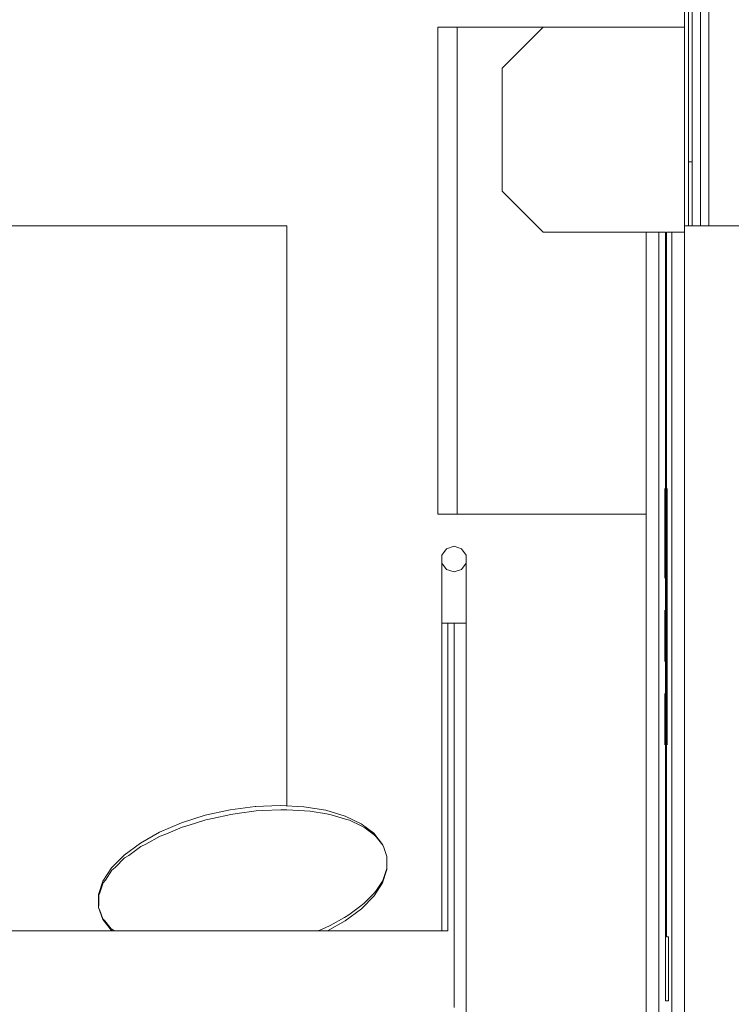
# Model space of a CAD drawing. Header units: millimetres. Extents: x -30280 to 309309, y -17460 to 4378.
# Tile 141 of 256: x 103032 to 104143, y -6901 to -5364. Entities that reach past the tile are written whole.
import ezdxf

# ---------------------------------------------------------------- set-up
doc = ezdxf.new("R2010")
doc.units = ezdxf.units.MM
doc.header["$MEASUREMENT"] = 0
doc.linetypes.add('Wipeout_Contour', pattern=[1000, 0, -1000])
for name, color, linetype in [('P1_PLANTA PRIMERA_3_Nuevo_08_E_Envans secs', 7, 'Continuous'), ('P1_PLANTA PRIMERA_3_Nuevo_09_EI_Mobiliari general', 7, 'Continuous'), ('P1_PLANTA PRIMERA_3_Nuevo_12_FAÇ_Façana', 7, 'Continuous')]:
    doc.layers.add(name, color=color, linetype=linetype)
for name, color, linetype, lineweight in [('P1_PLANTA PRIMERA_3_Nuevo_08_E_Envans secs_Pluma_Nº__1', 7, 'Continuous', 5), ('P1_PLANTA PRIMERA_3_Nuevo_09_EI_Mobiliari general_Pluma_Nº__1', 7, 'Continuous', 5), ('P1_PLANTA PRIMERA_3_Nuevo_09_EI_Mobiliari general_Pluma_Nº__24', 252, 'Continuous', 5), ('P1_PLANTA PRIMERA_3_Nuevo_12_FAÇ_Façana_Pluma_Nº__47', 7, 'Continuous', 20)]:
    doc.layers.add(name, color=color, linetype=linetype, lineweight=lineweight)
doc.layers.add('P1_PLANTA PRIMERA_3_Nuevo_08_E_Envans secs_Pluma_Nº__3', color=7, linetype='Continuous', lineweight=5, true_color=0xa4a4a4)

msp = doc.modelspace()

# ---------------------------------------------------------------- linework, layer by layer
at = {"layer": 'P1_PLANTA PRIMERA_3_Nuevo_09_EI_Mobiliari general_Pluma_Nº__24', "color": 252, "linetype": 'Continuous', "lineweight": 5}
for p, q in [((103698.4, -6189.9), (103691.2, -6199.9)), ((103710.2, -6186), (103698.4, -6189.9)), ((103710.2, -6186), (103721.9, -6189.9)), ((103721.9, -6189.9), (103729.2, -6199.9))]:
    msp.add_line(p, q, dxfattribs=at)

# ---------------------------------------------------------------- wipeouts: each hides what was drawn before it
at = {"color": 254, "linetype": 'Wipeout_Contour', "lineweight": 0, "ltscale": 415440.762872}
msp.add_wipeout([(103684.9, -6136.1), (103714.9, -6136.1), (103714.9, -5376.1), (103684.9, -5376.1)], dxfattribs=at).dxf.layer = 'P1_PLANTA PRIMERA_3_Nuevo_08_E_Envans secs'
at = {"color": 254, "linetype": 'Wipeout_Contour', "lineweight": 0, "ltscale": 1042516.657840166}
msp.add_wipeout([(104039.9, -5696.1), (104029.9, -5696.1), (104029.9, -7784.1), (104049.9, -7784.1), (104049.9, -5696.1), (104041.9, -5696.1), (104041.9, -6795.6), (104044.9, -6795.6), (104044.9, -6895.6), (104039.9, -6895.6)], dxfattribs=at).dxf.layer = 'P1_PLANTA PRIMERA_3_Nuevo_08_E_Envans secs'
at = {"color": 254, "linetype": 'Wipeout_Contour', "lineweight": 0, "ltscale": 835196.632308}
msp.add_wipeout([(104177.9, -7784.1), (104203.9, -7784.1), (104203.9, -5686.1), (104081.9, -5686.1), (104081.9, -7784.1), (104107.9, -7784.1), (104107.9, -7786.1), (104177.9, -7786.1)], dxfattribs=at).dxf.layer = 'P1_PLANTA PRIMERA_3_Nuevo_08_E_Envans secs'
at = {"color": 254, "linetype": 'Wipeout_Contour', "lineweight": 0, "ltscale": 415527.201025}
msp.add_wipeout([(103691.2, -6239.7), (103698.4, -6246.8), (103698.4, -6222.2), (103691.2, -6212.2)], dxfattribs=at).dxf.layer = 'P1_PLANTA PRIMERA_3_Nuevo_09_EI_Mobiliari general'
at = {"color": 254, "linetype": 'Wipeout_Contour', "lineweight": 0, "ltscale": 415613.524931}
msp.add_wipeout([(103710.2, -6249.5), (103721.9, -6246.8), (103721.9, -6222.2), (103710.2, -6226.1)], dxfattribs=at).dxf.layer = 'P1_PLANTA PRIMERA_3_Nuevo_09_EI_Mobiliari general'
at = {"color": 254, "linetype": 'Wipeout_Contour', "lineweight": 0, "ltscale": 2073311.451845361}
msp.add_wipeout([(103605.3, -6670.2), (103155.1, -6749.5), (103156.6, -6753.1), (103161.7, -6767.2), (103164.9, -6770.4), (103175, -6783.2), (103179.8, -6785.9), (103497.7, -6786.1), (103508.9, -6781.3), (103516.6, -6777.7), (103539.1, -6765.1), (103545.7, -6761.2), (103564.6, -6747.2), (103569.8, -6743.1), (103584.5, -6728.2), (103588.1, -6724), (103598.1, -6708.6), (103600, -6704.5), (103605.1, -6689.1), (103605.3, -6685.2)], dxfattribs=at).dxf.layer = 'P1_PLANTA PRIMERA_3_Nuevo_09_EI_Mobiliari general'

# ---------------------------------------------------------------- next in the draw order: linework, layer by layer
at = {"layer": 'P1_PLANTA PRIMERA_3_Nuevo_08_E_Envans secs_Pluma_Nº__1', "color": 7, "linetype": 'Continuous', "lineweight": 5}
for p, q in [((104094.9, -4486.1), (104094.9, -5686.1)), ((104041.9, -5696.1), (104041.9, -6795.6))]:
    msp.add_line(p, q, dxfattribs=at)
at = {"layer": 'P1_PLANTA PRIMERA_3_Nuevo_08_E_Envans secs_Pluma_Nº__1', "color": 7, "linetype": 'Continuous', "lineweight": 5, "flags": 128}
for points in [[(104107.9, -4136.1), (104107.9, -4176.1), (104107.9, -4196.1), (104107.9, -4486.1), (104107.9, -5686.1)], [(104039.9, -5696.1), (104039.9, -6795.6), (104039.9, -6895.6)]]:
    msp.add_lwpolyline(points, dxfattribs=at)
at = {"layer": 'P1_PLANTA PRIMERA_3_Nuevo_08_E_Envans secs_Pluma_Nº__3', "color": 253, "linetype": 'Continuous', "lineweight": 5, "true_color": 0xa4a4a4}
for p, q in [((103684.9, -6136.1), (103684.9, -5376.1)), ((104038.9, -6095.8), (104038.9, -6156.4)), ((104038.9, -6175.8), (104038.9, -6156.4)), ((104038.9, -6235.8), (104038.9, -6175.8)), ((104038.9, -6365.8), (104038.9, -6285.8)), ((104038.9, -6495.8), (104038.9, -6415.8))]:
    msp.add_line(p, q, dxfattribs=at)
at = {"layer": 'P1_PLANTA PRIMERA_3_Nuevo_09_EI_Mobiliari general_Pluma_Nº__24', "color": 252, "linetype": 'Continuous', "lineweight": 5}
msp.add_line((103691.2, -6199.9), (103691.2, -6212.2), dxfattribs=at)

# ---------------------------------------------------------------- next in the draw order: wipeouts: each hides what was drawn before it
at = {"color": 254, "linetype": 'Wipeout_Contour', "lineweight": 0, "ltscale": 416972.84637}
msp.add_wipeout([(104009.9, -7784.1), (104029.9, -7784.1), (104029.9, -5696.1), (104009.9, -5696.1)], dxfattribs=at).dxf.layer = 'P1_PLANTA PRIMERA_3_Nuevo_08_E_Envans secs'
at = {"color": 254, "linetype": 'Wipeout_Contour', "lineweight": 0, "ltscale": 417183.300456}
msp.add_wipeout([(104069.9, -7784.1), (104075.9, -7784.1), (104075.9, -5686.1), (104069.9, -5686.1)], dxfattribs=at).dxf.layer = 'P1_PLANTA PRIMERA_3_Nuevo_08_E_Envans secs'
at = {"color": 254, "linetype": 'Wipeout_Contour', "lineweight": 0, "ltscale": 415537.909477}
msp.add_wipeout([(103691.2, -6239.7), (103691.2, -6306.1), (103698.4, -6306.1), (103698.4, -6246.8)], dxfattribs=at).dxf.layer = 'P1_PLANTA PRIMERA_3_Nuevo_09_EI_Mobiliari general'
at = {"color": 254, "linetype": 'Wipeout_Contour', "lineweight": 0, "ltscale": 415623.402913}
msp.add_wipeout([(103710.2, -6306.1), (103721.9, -6306.1), (103721.9, -6246.8), (103710.2, -6249.5)], dxfattribs=at).dxf.layer = 'P1_PLANTA PRIMERA_3_Nuevo_09_EI_Mobiliari general'
at = {"color": 254, "linetype": 'Wipeout_Contour', "lineweight": 0, "ltscale": 3832427.960743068}
msp.add_wipeout([(103155.3, -6745.7), (103155.1, -6749.5), (103605.3, -6670.2), (103600.2, -6656), (103598.7, -6652.5), (103588.6, -6639.6), (103585.4, -6636.5), (103570.7, -6625.4), (103565.9, -6622.8), (103547, -6613.7), (103540.7, -6611.7), (103518.2, -6605), (103510.7, -6603.6), (103485.2, -6599.4), (103476.7, -6598.7), (103449, -6597.2), (103439.7, -6597.2), (103410.8, -6598.4), (103401, -6599.1), (103371.6, -6603), (103361.6, -6604.4), (103332.7, -6610.9), (103322.8, -6612.9), (103295.2, -6621.7), (103285.7, -6624.4), (103260.3, -6635.2), (103251.5, -6638.4), (103229, -6651), (103221.2, -6654.6), (103202.4, -6668.6), (103195.8, -6672.5), (103181.1, -6687.4), (103175.9, -6691.5), (103165.9, -6707), (103162.3, -6711.1), (103157.2, -6726.6), (103155.3, -6730.6)], dxfattribs=at).dxf.layer = 'P1_PLANTA PRIMERA_3_Nuevo_09_EI_Mobiliari general'
at = {"color": 254, "linetype": 'Wipeout_Contour', "lineweight": 0, "ltscale": 311182.198113}
msp.add_wipeout([(103497.7, -6786.1), (103509.7, -6786.1), (103508.9, -6781.3)], dxfattribs=at).dxf.layer = 'P1_PLANTA PRIMERA_3_Nuevo_09_EI_Mobiliari general'

# ---------------------------------------------------------------- next in the draw order: linework, layer by layer
at = {"layer": 'P1_PLANTA PRIMERA_3_Nuevo_08_E_Envans secs_Pluma_Nº__3', "color": 253, "linetype": 'Continuous', "lineweight": 5, "true_color": 0xa4a4a4}
msp.add_line((104029.9, -7784.1), (104029.9, -5696.1), dxfattribs=at)

# ---------------------------------------------------------------- next in the draw order: wipeouts: each hides what was drawn before it
at = {"color": 254, "linetype": 'Wipeout_Contour', "lineweight": 0, "ltscale": 831965.167493}
msp.add_wipeout([(103714.9, -5376.1), (103714.9, -6136.1), (104009.9, -6136.1), (104009.9, -5696.1), (103848.9, -5696.1), (103784.9, -5632.1), (103784.9, -5440), (103848.9, -5376.1)], dxfattribs=at).dxf.layer = 'P1_PLANTA PRIMERA_3_Nuevo_08_E_Envans secs'
at = {"color": 254, "linetype": 'Wipeout_Contour', "lineweight": 0, "ltscale": 417207.249164}
msp.add_wipeout([(104075.9, -7784.1), (104081.9, -7784.1), (104081.9, -5686.1), (104075.9, -5686.1)], dxfattribs=at).dxf.layer = 'P1_PLANTA PRIMERA_3_Nuevo_08_E_Envans secs'
at = {"color": 254, "linetype": 'Wipeout_Contour', "lineweight": 0, "ltscale": 415566.586847}
msp.add_wipeout([(103698.4, -6246.8), (103710.2, -6249.5), (103710.2, -6226.1), (103698.4, -6222.2)], dxfattribs=at).dxf.layer = 'P1_PLANTA PRIMERA_3_Nuevo_09_EI_Mobiliari general'
at = {"color": 254, "linetype": 'Wipeout_Contour', "lineweight": 0, "ltscale": 415650.086898}
msp.add_wipeout([(103721.9, -6246.8), (103729.2, -6239.7), (103729.2, -6212.2), (103721.9, -6222.2)], dxfattribs=at).dxf.layer = 'P1_PLANTA PRIMERA_3_Nuevo_09_EI_Mobiliari general'
at = {"color": 254, "linetype": 'Wipeout_Contour', "lineweight": 0, "ltscale": 413520.028699}
msp.add_wipeout([(103155.1, -6749.5), (103161.9, -6768.5), (103161.7, -6767.2), (103156.6, -6753.1)], dxfattribs=at).dxf.layer = 'P1_PLANTA PRIMERA_3_Nuevo_09_EI_Mobiliari general'
at = {"color": 254, "linetype": 'Wipeout_Contour', "lineweight": 0, "ltscale": 518727.572617}
msp.add_wipeout([(103510.9, -6786.1), (103512.5, -6786.1), (103540.1, -6770.6), (103539.1, -6765.1), (103516.6, -6777.7)], dxfattribs=at).dxf.layer = 'P1_PLANTA PRIMERA_3_Nuevo_09_EI_Mobiliari general'

# ---------------------------------------------------------------- next in the draw order: linework, layer by layer
at = {"layer": 'P1_PLANTA PRIMERA_3_Nuevo_08_E_Envans secs_Pluma_Nº__1', "color": 7, "linetype": 'Continuous', "lineweight": 5}
for p, q in [((103848.9, -5376.1), (103784.9, -5440)), ((103784.9, -5440), (103784.9, -5632.1)), ((103784.9, -5632.1), (103848.9, -5696.1)), ((104039.9, -5696.1), (103848.9, -5696.1))]:
    msp.add_line(p, q, dxfattribs=at)
at = {"layer": 'P1_PLANTA PRIMERA_3_Nuevo_08_E_Envans secs_Pluma_Nº__3', "color": 253, "linetype": 'Continuous', "lineweight": 5, "true_color": 0xa4a4a4}
for p, q in [((103684.9, -5376.1), (103714.9, -5376.1)), ((103714.9, -5376.1), (103848.9, -5376.1)), ((103714.9, -6136.1), (103714.9, -5376.1)), ((104009.9, -7784.1), (104009.9, -5696.1)), ((103684.9, -6136.1), (103714.9, -6136.1)), ((103714.9, -6136.1), (104009.9, -6136.1))]:
    msp.add_line(p, q, dxfattribs=at)
at = {"layer": 'P1_PLANTA PRIMERA_3_Nuevo_09_EI_Mobiliari general_Pluma_Nº__24', "color": 252, "linetype": 'Continuous', "lineweight": 5}
for p, q in [((103729.2, -6199.9), (103729.2, -6212.2)), ((103691.2, -6212.2), (103698.4, -6222.2)), ((103698.4, -6222.2), (103710.2, -6226.1)), ((103721.9, -6222.2), (103710.2, -6226.1)), ((103729.2, -6212.2), (103721.9, -6222.2))]:
    msp.add_line(p, q, dxfattribs=at)

# ---------------------------------------------------------------- next in the draw order: wipeouts: each hides what was drawn before it
at = {"color": 254, "linetype": 'Wipeout_Contour', "lineweight": 0, "ltscale": 416925.486387}
msp.add_wipeout([(104075.9, -5686.1), (104081.9, -5686.1), (104081.9, -5586.1), (104075.9, -5586.1)], dxfattribs=at).dxf.layer = 'P1_PLANTA PRIMERA_3_Nuevo_08_E_Envans secs'
at = {"color": 254, "linetype": 'Wipeout_Contour', "lineweight": 0, "ltscale": 417132.503867}
msp.add_wipeout([(104049.9, -7784.1), (104069.9, -7784.1), (104069.9, -5696.1), (104049.9, -5696.1)], dxfattribs=at).dxf.layer = 'P1_PLANTA PRIMERA_3_Nuevo_08_E_Envans secs'
at = {"color": 254, "linetype": 'Wipeout_Contour', "lineweight": 0, "ltscale": 415576.465971}
msp.add_wipeout([(103698.4, -6306.1), (103710.2, -6306.1), (103710.2, -6249.5), (103698.4, -6246.8)], dxfattribs=at).dxf.layer = 'P1_PLANTA PRIMERA_3_Nuevo_09_EI_Mobiliari general'
at = {"color": 254, "linetype": 'Wipeout_Contour', "lineweight": 0, "ltscale": 415660.792143}
msp.add_wipeout([(103721.9, -6246.8), (103721.9, -6306.1), (103729.2, -6306.1), (103729.2, -6239.7)], dxfattribs=at).dxf.layer = 'P1_PLANTA PRIMERA_3_Nuevo_09_EI_Mobiliari general'
at = {"color": 254, "linetype": 'Wipeout_Contour', "lineweight": 0, "ltscale": 413500.115363}
msp.add_wipeout([(103155.1, -6749.5), (103155.3, -6745.7), (103155.3, -6730.6), (103155, -6729.4)], dxfattribs=at).dxf.layer = 'P1_PLANTA PRIMERA_3_Nuevo_09_EI_Mobiliari general'
at = {"color": 254, "linetype": 'Wipeout_Contour', "lineweight": 0, "ltscale": 415096.672653}
msp.add_wipeout([(103540.1, -6770.6), (103565.4, -6751.8), (103564.6, -6747.2), (103545.7, -6761.2)], dxfattribs=at).dxf.layer = 'P1_PLANTA PRIMERA_3_Nuevo_09_EI_Mobiliari general'
at = {"color": 254, "linetype": 'Wipeout_Contour', "lineweight": 0, "ltscale": 413566.459475}
msp.add_wipeout([(103161.9, -6768.5), (103175.4, -6785.7), (103175, -6783.2), (103164.9, -6770.4)], dxfattribs=at).dxf.layer = 'P1_PLANTA PRIMERA_3_Nuevo_09_EI_Mobiliari general'
at = {"color": 254, "linetype": 'Wipeout_Contour', "lineweight": 0, "ltscale": 414934.715739}
msp.add_wipeout([(103509.7, -6786.1), (103510.9, -6786.1), (103516.6, -6777.7), (103508.9, -6781.3)], dxfattribs=at).dxf.layer = 'P1_PLANTA PRIMERA_3_Nuevo_09_EI_Mobiliari general'

# ---------------------------------------------------------------- next in the draw order: linework, layer by layer
at = {"layer": 'P1_PLANTA PRIMERA_3_Nuevo_08_E_Envans secs_Pluma_Nº__1', "color": 7, "linetype": 'Continuous', "lineweight": 5}
for p, q in [((104069.9, -5696.1), (104041.9, -5696.1)), ((104069.9, -5686.1), (104069.9, -5696.1)), ((104044.9, -6795.6), (104041.9, -6795.6)), ((104044.9, -6795.6), (104044.9, -6895.6)), ((104044.9, -6895.6), (104039.9, -6895.6))]:
    msp.add_line(p, q, dxfattribs=at)
at = {"layer": 'P1_PLANTA PRIMERA_3_Nuevo_08_E_Envans secs_Pluma_Nº__1', "color": 7, "linetype": 'Continuous', "lineweight": 5, "flags": 128}
msp.add_lwpolyline([(104215.9, -5686.1), (104209.9, -5686.1), (104203.9, -5686.1), (104190.9, -5686.1), (104177.9, -5686.1), (104107.9, -5686.1), (104094.9, -5686.1), (104081.9, -5686.1), (104075.9, -5686.1), (104069.9, -5686.1)], dxfattribs=at)
at = {"layer": 'P1_PLANTA PRIMERA_3_Nuevo_08_E_Envans secs_Pluma_Nº__3', "color": 253, "linetype": 'Continuous', "lineweight": 5, "true_color": 0xa4a4a4}
for p, q in [((104049.9, -7784.1), (104049.9, -5696.1)), ((104069.9, -7784.1), (104069.9, -5696.1)), ((104042.9, -6095.8), (104042.9, -6156.4)), ((104042.9, -6495.8), (104042.9, -6156.4))]:
    msp.add_line(p, q, dxfattribs=at)
at = {"layer": 'P1_PLANTA PRIMERA_3_Nuevo_09_EI_Mobiliari general_Pluma_Nº__1', "color": 7, "linetype": 'Continuous', "lineweight": 5}
for p, q in [((103691.2, -6212.2), (103691.2, -6239.7)), ((103729.2, -6212.2), (103729.2, -6239.7))]:
    msp.add_line(p, q, dxfattribs=at)

# ---------------------------------------------------------------- next in the draw order: wipeouts: each hides what was drawn before it
at = {"color": 254, "linetype": 'Wipeout_Contour', "lineweight": 0, "ltscale": 415623.97879}
msp.add_wipeout([(103698.4, -6786.1), (103700.2, -6786.1), (103700.2, -6306.1), (103698.4, -6306.1)], dxfattribs=at).dxf.layer = 'P1_PLANTA PRIMERA_3_Nuevo_09_EI_Mobiliari general'
at = {"color": 254, "linetype": 'Wipeout_Contour', "lineweight": 0, "ltscale": 831518.634482}
msp.add_wipeout([(103721.9, -6306.1), (103710.2, -6306.1), (103710.2, -6956.1), (103720.2, -6956.1), (103720.2, -6996.1), (103710.2, -6996.1), (103710.2, -7006.1), (103721.9, -7006.1)], dxfattribs=at).dxf.layer = 'P1_PLANTA PRIMERA_3_Nuevo_09_EI_Mobiliari general'
at = {"color": 254, "linetype": 'Wipeout_Contour', "lineweight": 0, "ltscale": 413510.441465}
msp.add_wipeout([(103155, -6729.4), (103157.2, -6726.6), (103162.3, -6711.1), (103161.9, -6708.7)], dxfattribs=at).dxf.layer = 'P1_PLANTA PRIMERA_3_Nuevo_09_EI_Mobiliari general'
at = {"color": 254, "linetype": 'Wipeout_Contour', "lineweight": 0, "ltscale": 415180.432657}
msp.add_wipeout([(103565.4, -6751.8), (103585.1, -6731.8), (103584.5, -6728.2), (103569.8, -6743.1)], dxfattribs=at).dxf.layer = 'P1_PLANTA PRIMERA_3_Nuevo_09_EI_Mobiliari general'
at = {"color": 254, "linetype": 'Wipeout_Contour', "lineweight": 0, "ltscale": 310154.443415}
msp.add_wipeout([(103161.9, -6768.5), (103164.9, -6770.4), (103161.7, -6767.2)], dxfattribs=at).dxf.layer = 'P1_PLANTA PRIMERA_3_Nuevo_09_EI_Mobiliari general'
at = {"color": 254, "linetype": 'Wipeout_Contour', "lineweight": 0, "ltscale": 311287.724377}
msp.add_wipeout([(103540.1, -6770.6), (103545.7, -6761.2), (103539.1, -6765.1)], dxfattribs=at).dxf.layer = 'P1_PLANTA PRIMERA_3_Nuevo_09_EI_Mobiliari general'
at = {"color": 254, "linetype": 'Wipeout_Contour', "lineweight": 0, "ltscale": 310199.214617}
msp.add_wipeout([(103175.4, -6785.7), (103179.8, -6785.9), (103175, -6783.2)], dxfattribs=at).dxf.layer = 'P1_PLANTA PRIMERA_3_Nuevo_09_EI_Mobiliari general'
at = {"color": 254, "linetype": 'Wipeout_Contour', "lineweight": 0, "ltscale": 416808.347077}
msp.add_wipeout([(104075.9, -5586.1), (104081.9, -5586.1), (104081.9, -4486.1), (104075.9, -4486.1)], dxfattribs=at).dxf.layer = 'P1_PLANTA PRIMERA_3_Nuevo_12_FAÇ_Façana'

# ---------------------------------------------------------------- next in the draw order: linework, layer by layer
at = {"layer": 'P1_PLANTA PRIMERA_3_Nuevo_08_E_Envans secs_Pluma_Nº__1', "color": 7, "linetype": 'Continuous', "lineweight": 5}
for p, q in [((104075.9, -4486.1), (104075.9, -5686.1)), ((104081.9, -4486.1), (104081.9, -5686.1)), ((104069.9, -5376.1), (103848.9, -5376.1)), ((104081.9, -5586.1), (104075.9, -5586.1))]:
    msp.add_line(p, q, dxfattribs=at)
at = {"layer": 'P1_PLANTA PRIMERA_3_Nuevo_08_E_Envans secs_Pluma_Nº__1', "color": 7, "linetype": 'Continuous', "lineweight": 5, "flags": 128}
msp.add_lwpolyline([(104069.9, -5339.1), (104069.9, -5376.1), (104069.9, -5686.1)], dxfattribs=at)
at = {"layer": 'P1_PLANTA PRIMERA_3_Nuevo_09_EI_Mobiliari general_Pluma_Nº__1', "color": 7, "linetype": 'Continuous', "lineweight": 5}
msp.add_line((103512.5, -6786.1), (103540.1, -6770.6), dxfattribs=at)
at = {"layer": 'P1_PLANTA PRIMERA_3_Nuevo_09_EI_Mobiliari general_Pluma_Nº__24', "color": 252, "linetype": 'Continuous', "lineweight": 5}
msp.add_line((103710.2, -6306.1), (103710.2, -6906), dxfattribs=at)

# ---------------------------------------------------------------- next in the draw order: wipeouts: each hides what was drawn before it
at = {"color": 254, "linetype": 'Wipeout_Contour', "lineweight": 0, "ltscale": 415605.972375}
msp.add_wipeout([(103691.2, -6306.1), (103691.2, -6786.1), (103698.4, -6786.1), (103698.4, -6306.1)], dxfattribs=at).dxf.layer = 'P1_PLANTA PRIMERA_3_Nuevo_09_EI_Mobiliari general'
at = {"color": 254, "linetype": 'Wipeout_Contour', "lineweight": 0, "ltscale": 415758.023416}
msp.add_wipeout([(103721.9, -7006.1), (103729.2, -7006.1), (103729.2, -6306.1), (103721.9, -6306.1)], dxfattribs=at).dxf.layer = 'P1_PLANTA PRIMERA_3_Nuevo_09_EI_Mobiliari general'
at = {"color": 254, "linetype": 'Wipeout_Contour', "lineweight": 0, "ltscale": 413547.731907}
msp.add_wipeout([(103161.9, -6708.7), (103165.9, -6707), (103175.9, -6691.5), (103175.3, -6687.9)], dxfattribs=at).dxf.layer = 'P1_PLANTA PRIMERA_3_Nuevo_09_EI_Mobiliari general'
at = {"color": 254, "linetype": 'Wipeout_Contour', "lineweight": 0, "ltscale": 415240.210889}
msp.add_wipeout([(103585.1, -6731.8), (103598.5, -6711), (103598.1, -6708.6), (103588.1, -6724)], dxfattribs=at).dxf.layer = 'P1_PLANTA PRIMERA_3_Nuevo_09_EI_Mobiliari general'
at = {"color": 254, "linetype": 'Wipeout_Contour', "lineweight": 0, "ltscale": 310125.59427}
msp.add_wipeout([(103155, -6729.4), (103155.3, -6730.6), (103157.2, -6726.6)], dxfattribs=at).dxf.layer = 'P1_PLANTA PRIMERA_3_Nuevo_09_EI_Mobiliari general'
at = {"color": 254, "linetype": 'Wipeout_Contour', "lineweight": 0, "ltscale": 311358.807433}
msp.add_wipeout([(103565.4, -6751.8), (103569.8, -6743.1), (103564.6, -6747.2)], dxfattribs=at).dxf.layer = 'P1_PLANTA PRIMERA_3_Nuevo_09_EI_Mobiliari general'

# ---------------------------------------------------------------- next in the draw order: linework, layer by layer
at = {"layer": 'P1_PLANTA PRIMERA_3_Nuevo_09_EI_Mobiliari general_Pluma_Nº__1', "color": 7, "linetype": 'Continuous', "lineweight": 5}
for p, q in [((103691.2, -6239.7), (103691.2, -6306.1)), ((103729.2, -6239.7), (103729.2, -6306.1)), ((103691.2, -6306.1), (103698.4, -6306.1)), ((103691.2, -6306.1), (103691.2, -6786.1)), ((103698.4, -6306.1), (103700.2, -6306.1)), ((103710.2, -6306.1), (103721.9, -6306.1)), ((103721.9, -6306.1), (103729.2, -6306.1)), ((103729.2, -6306.1), (103729.2, -7006.1)), ((103540.1, -6770.6), (103565.4, -6751.8))]:
    msp.add_line(p, q, dxfattribs=at)
at = {"layer": 'P1_PLANTA PRIMERA_3_Nuevo_09_EI_Mobiliari general_Pluma_Nº__24', "color": 252, "linetype": 'Continuous', "lineweight": 5}
for p, q in [((103700.2, -6306.1), (103700.2, -6786.1)), ((103710.2, -6306.1), (103700.2, -6306.1))]:
    msp.add_line(p, q, dxfattribs=at)

# ---------------------------------------------------------------- next in the draw order: wipeouts: each hides what was drawn before it
at = {"color": 254, "linetype": 'Wipeout_Contour', "lineweight": 0, "ltscale": 413610.653924}
msp.add_wipeout([(103175.3, -6687.9), (103181.1, -6687.4), (103195.8, -6672.5), (103195, -6667.9)], dxfattribs=at).dxf.layer = 'P1_PLANTA PRIMERA_3_Nuevo_09_EI_Mobiliari general'
at = {"color": 254, "linetype": 'Wipeout_Contour', "lineweight": 0, "ltscale": 415274.19124}
msp.add_wipeout([(103598.5, -6711), (103605.3, -6690.3), (103605.1, -6689.1), (103600, -6704.5)], dxfattribs=at).dxf.layer = 'P1_PLANTA PRIMERA_3_Nuevo_09_EI_Mobiliari general'
at = {"color": 254, "linetype": 'Wipeout_Contour', "lineweight": 0, "ltscale": 310144.170835}
msp.add_wipeout([(103161.9, -6708.7), (103162.3, -6711.1), (103165.9, -6707)], dxfattribs=at).dxf.layer = 'P1_PLANTA PRIMERA_3_Nuevo_09_EI_Mobiliari general'
at = {"color": 254, "linetype": 'Wipeout_Contour', "lineweight": 0, "ltscale": 311412.719896}
msp.add_wipeout([(103585.1, -6731.8), (103588.1, -6724), (103584.5, -6728.2)], dxfattribs=at).dxf.layer = 'P1_PLANTA PRIMERA_3_Nuevo_09_EI_Mobiliari general'

# ---------------------------------------------------------------- next in the draw order: linework, layer by layer
at = {"layer": 'P1_PLANTA PRIMERA_3_Nuevo_09_EI_Mobiliari general_Pluma_Nº__1', "color": 7, "linetype": 'Continuous', "lineweight": 5}
for p, q in [((103605.3, -6690.3), (103605.3, -6685.2)), ((103565.4, -6751.8), (103585.1, -6731.8))]:
    msp.add_line(p, q, dxfattribs=at)

# ---------------------------------------------------------------- next in the draw order: wipeouts: each hides what was drawn before it
at = {"color": 254, "linetype": 'Wipeout_Contour', "lineweight": 0, "ltscale": 413697.286499}
msp.add_wipeout([(103195, -6667.9), (103202.4, -6668.6), (103221.2, -6654.6), (103220.3, -6649.1)], dxfattribs=at).dxf.layer = 'P1_PLANTA PRIMERA_3_Nuevo_09_EI_Mobiliari general'
at = {"color": 254, "linetype": 'Wipeout_Contour', "lineweight": 0, "ltscale": 310182.492444}
msp.add_wipeout([(103175.3, -6687.9), (103175.9, -6691.5), (103181.1, -6687.4)], dxfattribs=at).dxf.layer = 'P1_PLANTA PRIMERA_3_Nuevo_09_EI_Mobiliari general'
at = {"color": 254, "linetype": 'Wipeout_Contour', "lineweight": 0, "ltscale": 311447.797856}
msp.add_wipeout([(103598.5, -6711), (103600, -6704.5), (103598.1, -6708.6)], dxfattribs=at).dxf.layer = 'P1_PLANTA PRIMERA_3_Nuevo_09_EI_Mobiliari general'

# ---------------------------------------------------------------- next in the draw order: linework, layer by layer
at = {"layer": 'P1_PLANTA PRIMERA_3_Nuevo_09_EI_Mobiliari general_Pluma_Nº__1', "color": 7, "linetype": 'Continuous', "lineweight": 5}
for p, q in [((103598.5, -6711), (103605.3, -6690.3)), ((103585.1, -6731.8), (103598.5, -6711))]:
    msp.add_line(p, q, dxfattribs=at)

# ---------------------------------------------------------------- next in the draw order: wipeouts: each hides what was drawn before it
at = {"color": 254, "linetype": 'Wipeout_Contour', "lineweight": 0, "ltscale": 413804.996306}
msp.add_wipeout([(103220.3, -6649.1), (103229, -6651), (103251.5, -6638.4), (103250.4, -6632.2)], dxfattribs=at).dxf.layer = 'P1_PLANTA PRIMERA_3_Nuevo_09_EI_Mobiliari general'
at = {"color": 254, "linetype": 'Wipeout_Contour', "lineweight": 0, "ltscale": 310239.415966}
msp.add_wipeout([(103195, -6667.9), (103195.8, -6672.5), (103202.4, -6668.6)], dxfattribs=at).dxf.layer = 'P1_PLANTA PRIMERA_3_Nuevo_09_EI_Mobiliari general'

# ---------------------------------------------------------------- next in the draw order: wipeouts: each hides what was drawn before it
at = {"color": 254, "linetype": 'Wipeout_Contour', "lineweight": 0, "ltscale": 413930.511092}
msp.add_wipeout([(103250.4, -6632.2), (103260.3, -6635.2), (103285.7, -6624.4), (103284.5, -6617.7)], dxfattribs=at).dxf.layer = 'P1_PLANTA PRIMERA_3_Nuevo_09_EI_Mobiliari general'
at = {"color": 254, "linetype": 'Wipeout_Contour', "lineweight": 0, "ltscale": 310313.194643}
msp.add_wipeout([(103220.3, -6649.1), (103221.2, -6654.6), (103229, -6651)], dxfattribs=at).dxf.layer = 'P1_PLANTA PRIMERA_3_Nuevo_09_EI_Mobiliari general'

# ---------------------------------------------------------------- next in the draw order: wipeouts: each hides what was drawn before it
at = {"color": 254, "linetype": 'Wipeout_Contour', "lineweight": 0, "ltscale": 414070.012608}
msp.add_wipeout([(103284.5, -6617.7), (103295.2, -6621.7), (103322.8, -6612.9), (103321.6, -6605.9)], dxfattribs=at).dxf.layer = 'P1_PLANTA PRIMERA_3_Nuevo_09_EI_Mobiliari general'
at = {"color": 254, "linetype": 'Wipeout_Contour', "lineweight": 0, "ltscale": 310401.575812}
msp.add_wipeout([(103250.4, -6632.2), (103251.5, -6638.4), (103260.3, -6635.2)], dxfattribs=at).dxf.layer = 'P1_PLANTA PRIMERA_3_Nuevo_09_EI_Mobiliari general'

# ---------------------------------------------------------------- next in the draw order: wipeouts: each hides what was drawn before it
at = {"color": 254, "linetype": 'Wipeout_Contour', "lineweight": 0, "ltscale": 414219.258197}
msp.add_wipeout([(103321.6, -6605.9), (103332.7, -6610.9), (103361.6, -6604.4), (103360.3, -6597.3)], dxfattribs=at).dxf.layer = 'P1_PLANTA PRIMERA_3_Nuevo_09_EI_Mobiliari general'
at = {"color": 254, "linetype": 'Wipeout_Contour', "lineweight": 0, "ltscale": 310501.870005}
msp.add_wipeout([(103284.5, -6617.7), (103285.7, -6624.4), (103295.2, -6621.7)], dxfattribs=at).dxf.layer = 'P1_PLANTA PRIMERA_3_Nuevo_09_EI_Mobiliari general'

# ---------------------------------------------------------------- next in the draw order: wipeouts: each hides what was drawn before it
at = {"color": 254, "linetype": 'Wipeout_Contour', "lineweight": 0, "ltscale": 310611.02964}
msp.add_wipeout([(103321.6, -6605.9), (103322.8, -6612.9), (103332.7, -6610.9)], dxfattribs=at).dxf.layer = 'P1_PLANTA PRIMERA_3_Nuevo_09_EI_Mobiliari general'
at = {"color": 254, "linetype": 'Wipeout_Contour', "lineweight": 0, "ltscale": 414373.707795}
msp.add_wipeout([(103360.3, -6597.3), (103371.6, -6603), (103401, -6599.1), (103399.7, -6592.1)], dxfattribs=at).dxf.layer = 'P1_PLANTA PRIMERA_3_Nuevo_09_EI_Mobiliari general'

# ---------------------------------------------------------------- next in the draw order: wipeouts: each hides what was drawn before it
at = {"color": 254, "linetype": 'Wipeout_Contour', "lineweight": 0, "ltscale": 414528.664605}
msp.add_wipeout([(103399.7, -6592.1), (103410.8, -6598.4), (103439.7, -6597.2), (103438.5, -6590.5)], dxfattribs=at).dxf.layer = 'P1_PLANTA PRIMERA_3_Nuevo_09_EI_Mobiliari general'
at = {"color": 254, "linetype": 'Wipeout_Contour', "lineweight": 0, "ltscale": 310725.734576}
msp.add_wipeout([(103360.3, -6597.3), (103361.6, -6604.4), (103371.6, -6603)], dxfattribs=at).dxf.layer = 'P1_PLANTA PRIMERA_3_Nuevo_09_EI_Mobiliari general'

# ---------------------------------------------------------------- next in the draw order: wipeouts: each hides what was drawn before it
at = {"color": 254, "linetype": 'Wipeout_Contour', "lineweight": 0, "ltscale": 414679.423959}
msp.add_wipeout([(103438.5, -6590.5), (103449, -6597.2), (103476.7, -6598.7), (103475.6, -6592.5)], dxfattribs=at).dxf.layer = 'P1_PLANTA PRIMERA_3_Nuevo_09_EI_Mobiliari general'
at = {"color": 254, "linetype": 'Wipeout_Contour', "lineweight": 0, "ltscale": 310842.497074}
msp.add_wipeout([(103399.7, -6592.1), (103401, -6599.1), (103410.8, -6598.4)], dxfattribs=at).dxf.layer = 'P1_PLANTA PRIMERA_3_Nuevo_09_EI_Mobiliari general'

# ---------------------------------------------------------------- next in the draw order: wipeouts: each hides what was drawn before it
at = {"color": 254, "linetype": 'Wipeout_Contour', "lineweight": 0, "ltscale": 310957.768589}
msp.add_wipeout([(103438.5, -6590.5), (103439.7, -6597.2), (103449, -6597.2)], dxfattribs=at).dxf.layer = 'P1_PLANTA PRIMERA_3_Nuevo_09_EI_Mobiliari general'
at = {"color": 254, "linetype": 'Wipeout_Contour', "lineweight": 0, "ltscale": 414821.403194}
msp.add_wipeout([(103475.6, -6592.5), (103485.2, -6599.4), (103510.7, -6603.6), (103509.7, -6598.1)], dxfattribs=at).dxf.layer = 'P1_PLANTA PRIMERA_3_Nuevo_09_EI_Mobiliari general'

# ---------------------------------------------------------------- next in the draw order: wipeouts: each hides what was drawn before it
at = {"color": 254, "linetype": 'Wipeout_Contour', "lineweight": 0, "ltscale": 311068.030709}
msp.add_wipeout([(103475.6, -6592.5), (103476.7, -6598.7), (103485.2, -6599.4)], dxfattribs=at).dxf.layer = 'P1_PLANTA PRIMERA_3_Nuevo_09_EI_Mobiliari general'
at = {"color": 254, "linetype": 'Wipeout_Contour', "lineweight": 0, "ltscale": 414950.28265}
msp.add_wipeout([(103509.7, -6598.1), (103518.2, -6605), (103540.7, -6611.7), (103539.9, -6607.1)], dxfattribs=at).dxf.layer = 'P1_PLANTA PRIMERA_3_Nuevo_09_EI_Mobiliari general'
at = {"color": 254, "linetype": 'Wipeout_Contour', "lineweight": 0, "ltscale": 4916566.010208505}
msp.add_wipeout([(101348.9, -7396.1), (101348.9, -7556.1), (101369.9, -7556.1), (101369.9, -7536.1), (101409.9, -7536.1), (101409.9, -7736.1), (101404.9, -7736.1), (101404.9, -7784.1), (102114, -7784.1), (102090.8, -7776.5), (102072.6, -7751.5), (102072.6, -7720.6), (102081.2, -7708.9), (102081.2, -7536.1), (102100.2, -7536.1), (102100.2, -6996.1), (101709.2, -6996.1), (101709.2, -7006.1), (101671.2, -7006.1), (101671.2, -6399.9), (101678.4, -6389.9), (101690.2, -6386), (101701.9, -6389.9), (101709.2, -6399.9), (101709.2, -6786.1), (103176, -6786.1), (103161.9, -6768.5), (103155.1, -6749.5), (103155, -6729.4), (103161.9, -6708.7), (103175.3, -6687.9), (103195, -6667.9), (103220.3, -6649.1), (103250.4, -6632.2), (103284.5, -6617.7), (103321.6, -6605.9), (103360.3, -6597.3), (103399.7, -6592.1), (103438.5, -6590.5), (103448.9, -6591.1), (103448.9, -5686.1), (101348.9, -5686.1), (101348.9, -6606.4), (101384.7, -6621.2), (101419.9, -6706.1), (101419.9, -7406), (101379.9, -7406), (101379.9, -7396.1)], dxfattribs=at).dxf.layer = 'P1_PLANTA PRIMERA_3_Nuevo_12_FAÇ_Façana'

# ---------------------------------------------------------------- next in the draw order: linework, layer by layer
at = {"layer": 'P1_PLANTA PRIMERA_3_Nuevo_09_EI_Mobiliari general_Pluma_Nº__1', "color": 7, "linetype": 'Continuous', "lineweight": 5}
for p, q in [((103399.7, -6592.1), (103438.5, -6590.5)), ((103438.5, -6590.5), (103475.6, -6592.5)), ((103284.5, -6617.7), (103321.6, -6605.9)), ((103321.6, -6605.9), (103360.3, -6597.3)), ((103360.3, -6597.3), (103399.7, -6592.1)), ((103250.4, -6632.2), (103284.5, -6617.7)), ((103220.3, -6649.1), (103250.4, -6632.2)), ((103195, -6667.9), (103220.3, -6649.1)), ((103175.3, -6687.9), (103195, -6667.9)), ((103161.9, -6708.7), (103175.3, -6687.9)), ((103155, -6729.4), (103161.9, -6708.7)), ((103155.1, -6749.5), (103155, -6729.4)), ((103155.1, -6749.5), (103155.3, -6745.7)), ((103155.1, -6749.5), (103161.9, -6768.5)), ((103155.1, -6749.5), (103156.6, -6753.1)), ((103161.9, -6768.5), (103175.4, -6785.7)), ((103175.4, -6785.7), (103176, -6786.1))]:
    msp.add_line(p, q, dxfattribs=at)
at = {"layer": 'P1_PLANTA PRIMERA_3_Nuevo_09_EI_Mobiliari general_Pluma_Nº__24', "color": 252, "linetype": 'Continuous', "lineweight": 5}
msp.add_line((103700.2, -6786.1), (101700.2, -6786.1), dxfattribs=at)
at = {"layer": 'P1_PLANTA PRIMERA_3_Nuevo_09_EI_Mobiliari general_Pluma_Nº__24', "color": 252, "linetype": 'Continuous', "lineweight": 5, "flags": 128}
for points in [[(103155.3, -6730.6), (103155.3, -6745.7), (103155.1, -6749.5)], [(103155.1, -6749.5), (103156.6, -6753.1), (103161.7, -6767.2)], [(103161.7, -6767.2), (103164.9, -6770.4), (103175, -6783.2), (103179.8, -6785.9)]]:
    msp.add_lwpolyline(points, dxfattribs=at)
at = {"layer": 'P1_PLANTA PRIMERA_3_Nuevo_12_FAÇ_Façana_Pluma_Nº__47', "color": 7, "linetype": 'Continuous', "lineweight": 20}
for p, q in [((101348.9, -5686.1), (103448.9, -5686.1)), ((103448.9, -5686.1), (103448.9, -6591.1))]:
    msp.add_line(p, q, dxfattribs=at)

# ---------------------------------------------------------------- next in the draw order: wipeouts: each hides what was drawn before it
at = {"color": 254, "linetype": 'Wipeout_Contour', "lineweight": 0, "ltscale": 311169.947451}
msp.add_wipeout([(103509.7, -6598.1), (103510.7, -6603.6), (103518.2, -6605)], dxfattribs=at).dxf.layer = 'P1_PLANTA PRIMERA_3_Nuevo_09_EI_Mobiliari general'
at = {"color": 254, "linetype": 'Wipeout_Contour', "lineweight": 0, "ltscale": 415062.151628}
msp.add_wipeout([(103539.9, -6607.1), (103547, -6613.7), (103565.9, -6622.8), (103565.2, -6619.2)], dxfattribs=at).dxf.layer = 'P1_PLANTA PRIMERA_3_Nuevo_09_EI_Mobiliari general'

# ---------------------------------------------------------------- next in the draw order: linework, layer by layer
at = {"layer": 'P1_PLANTA PRIMERA_3_Nuevo_09_EI_Mobiliari general_Pluma_Nº__1', "color": 7, "linetype": 'Continuous', "lineweight": 5}
msp.add_line((103475.6, -6592.5), (103509.7, -6598.1), dxfattribs=at)

# ---------------------------------------------------------------- next in the draw order: wipeouts: each hides what was drawn before it
at = {"color": 254, "linetype": 'Wipeout_Contour', "lineweight": 0, "ltscale": 311260.419894}
msp.add_wipeout([(103539.9, -6607.1), (103540.7, -6611.7), (103547, -6613.7)], dxfattribs=at).dxf.layer = 'P1_PLANTA PRIMERA_3_Nuevo_09_EI_Mobiliari general'
at = {"color": 254, "linetype": 'Wipeout_Contour', "lineweight": 0, "ltscale": 415153.612622}
msp.add_wipeout([(103565.2, -6619.2), (103570.7, -6625.4), (103585.4, -6636.5), (103585, -6634)], dxfattribs=at).dxf.layer = 'P1_PLANTA PRIMERA_3_Nuevo_09_EI_Mobiliari general'

# ---------------------------------------------------------------- next in the draw order: linework, layer by layer
at = {"layer": 'P1_PLANTA PRIMERA_3_Nuevo_09_EI_Mobiliari general_Pluma_Nº__1', "color": 7, "linetype": 'Continuous', "lineweight": 5}
msp.add_line((103509.7, -6598.1), (103539.9, -6607.1), dxfattribs=at)

# ---------------------------------------------------------------- next in the draw order: wipeouts: each hides what was drawn before it
at = {"color": 254, "linetype": 'Wipeout_Contour', "lineweight": 0, "ltscale": 311336.704833}
msp.add_wipeout([(103565.2, -6619.2), (103565.9, -6622.8), (103570.7, -6625.4)], dxfattribs=at).dxf.layer = 'P1_PLANTA PRIMERA_3_Nuevo_09_EI_Mobiliari general'
at = {"color": 254, "linetype": 'Wipeout_Contour', "lineweight": 0, "ltscale": 415221.890182}
msp.add_wipeout([(103585, -6634), (103588.6, -6639.6), (103598.7, -6652.5), (103598.5, -6651.2)], dxfattribs=at).dxf.layer = 'P1_PLANTA PRIMERA_3_Nuevo_09_EI_Mobiliari general'

# ---------------------------------------------------------------- next in the draw order: linework, layer by layer
at = {"layer": 'P1_PLANTA PRIMERA_3_Nuevo_09_EI_Mobiliari general_Pluma_Nº__1', "color": 7, "linetype": 'Continuous', "lineweight": 5}
for p, q in [((103539.9, -6607.1), (103565.2, -6619.2)), ((103598.5, -6651.2), (103600.2, -6656))]:
    msp.add_line(p, q, dxfattribs=at)

# ---------------------------------------------------------------- next in the draw order: wipeouts: each hides what was drawn before it
at = {"color": 254, "linetype": 'Wipeout_Contour', "lineweight": 0, "ltscale": 311396.479452}
msp.add_wipeout([(103585, -6634), (103585.4, -6636.5), (103588.6, -6639.6)], dxfattribs=at).dxf.layer = 'P1_PLANTA PRIMERA_3_Nuevo_09_EI_Mobiliari general'

# ---------------------------------------------------------------- next in the draw order: linework, layer by layer
at = {"layer": 'P1_PLANTA PRIMERA_3_Nuevo_09_EI_Mobiliari general_Pluma_Nº__1', "color": 7, "linetype": 'Continuous', "lineweight": 5}
for p, q in [((103565.2, -6619.2), (103585, -6634)), ((103585, -6634), (103598.5, -6651.2))]:
    msp.add_line(p, q, dxfattribs=at)
at = {"layer": 'P1_PLANTA PRIMERA_3_Nuevo_09_EI_Mobiliari general_Pluma_Nº__24', "color": 252, "linetype": 'Continuous', "lineweight": 5, "flags": 128}
msp.add_lwpolyline([(103497.7, -6786.1), (103508.9, -6781.3), (103516.6, -6777.7), (103539.1, -6765.1), (103545.7, -6761.2), (103564.6, -6747.2), (103569.8, -6743.1), (103584.5, -6728.2), (103588.1, -6724), (103598.1, -6708.6), (103600, -6704.5), (103605.1, -6689.1), (103605.3, -6685.2), (103605.3, -6670.2), (103600.2, -6656), (103598.7, -6652.5), (103588.6, -6639.6), (103585.4, -6636.5), (103570.7, -6625.4), (103565.9, -6622.8), (103547, -6613.7), (103540.7, -6611.7), (103518.2, -6605), (103510.7, -6603.6), (103485.2, -6599.4), (103476.7, -6598.7), (103449, -6597.2), (103439.7, -6597.2), (103410.8, -6598.4), (103401, -6599.1), (103371.6, -6603), (103361.6, -6604.4), (103332.7, -6610.9), (103322.8, -6612.9), (103295.2, -6621.7), (103285.7, -6624.4), (103260.3, -6635.2), (103251.5, -6638.4), (103229, -6651), (103221.2, -6654.6), (103202.4, -6668.6), (103195.8, -6672.5), (103181.1, -6687.4), (103175.9, -6691.5), (103165.9, -6707), (103162.3, -6711.1), (103157.2, -6726.6), (103155.3, -6730.6)], dxfattribs=at)

doc.saveas('drawing.dxf')
